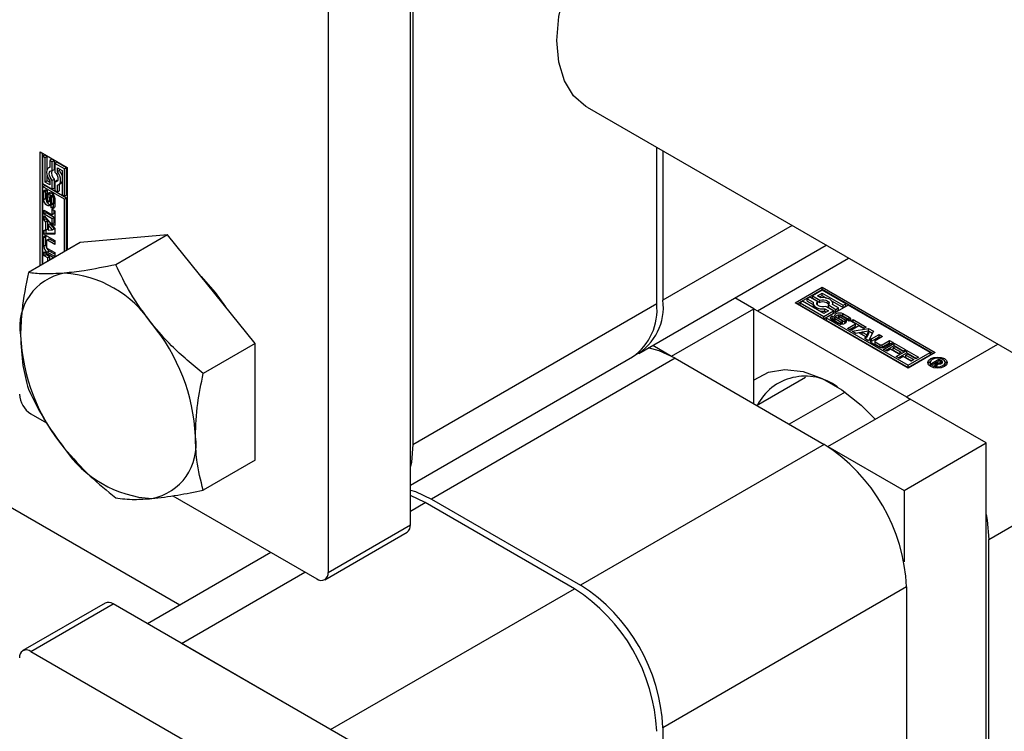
# Paper-space layout 'Sheet1' of a CAD drawing. Header units: millimetres. Extents: x 0 to 23548, y 0 to 16632.
# Tile 27 of 143: x 4083 to 4142, y 4946 to 4989. Entities that reach past the tile are written whole.
import ezdxf

# ---------------------------------------------------------------- set-up
doc = ezdxf.new("R2010")
doc.units = ezdxf.units.MM
doc.linetypes.add('SLD-Sólida', pattern=[0])

psp = doc.layouts.new('Sheet1')

# ---------------------------------------------------------------- linework, layer by layer
at = {"color": 7, "linetype": 'SLD-Sólida', "lineweight": 25, "ltscale": 28}
for p, q in [((4092.64, 4953.616), (3169.665, 5486.439)), ((4106.515, 4958.44), (4106.515, 5006.882)), ((4101.566, 5004.024), (4101.566, 4955.583)), ((4106.67, 5001.862), (4106.67, 4963.281)), ((4117.145, 4983.566), (5067.076, 4435.182)), ((4084.242, 4980.874), (4085.866, 4979.936)), ((4084.242, 4974.02), (4084.242, 4980.874)), ((4121.334, 4971.746), (4121.334, 4981.148)), ((4121.705, 4980.933), (4121.705, 4971.96)), ((4084.365, 4980.802), (4084.365, 4974.092)), ((4084.519, 4980.679), (4084.395, 4980.608)), ((4084.395, 4980.608), (4084.395, 4978.964)), ((4084.548, 4980.52), (4084.395, 4980.608)), ((4084.672, 4980.591), (4084.519, 4980.679)), ((4084.672, 4980.591), (4084.548, 4980.52)), ((4084.548, 4979.053), (4084.548, 4980.52)), ((4084.672, 4979.821), (4084.672, 4980.591)), ((4084.948, 4980.432), (4084.824, 4980.36)), ((4084.977, 4980.272), (4084.824, 4980.36)), ((4084.824, 4980.36), (4084.824, 4979.941)), ((4085.101, 4980.343), (4084.948, 4980.432)), ((4085.101, 4980.343), (4084.977, 4980.272)), ((4085.101, 4979.812), (4085.101, 4980.343)), ((4084.824, 4979.955), (4084.759, 4979.917)), ((4084.977, 4979.74), (4084.977, 4980.272)), ((4085.101, 4979.812), (4084.977, 4979.74)), ((4085.254, 4980.255), (4085.131, 4980.183)), ((4085.713, 4979.847), (4085.131, 4980.183)), ((4085.131, 4980.183), (4085.131, 4979.652)), ((4085.837, 4979.919), (4085.254, 4980.255)), ((4085.284, 4979.918), (4085.56, 4979.759)), ((4085.284, 4979.676), (4085.284, 4979.918)), ((4085.408, 4979.747), (4085.284, 4979.676)), ((4085.408, 4979.747), (4085.408, 4979.846)), ((4085.56, 4979.759), (4085.56, 4978.292)), ((4085.837, 4979.919), (4085.713, 4979.847)), ((4085.713, 4978.203), (4085.713, 4979.847)), ((4085.837, 4978.275), (4085.837, 4979.919)), ((4085.866, 4979.936), (4085.866, 4974.958)), ((4084.672, 4979.124), (4084.548, 4979.053)), ((4084.672, 4979.124), (4084.672, 4979.431)), ((4084.824, 4979.036), (4084.672, 4979.124)), ((4084.824, 4979.136), (4084.824, 4978.894)), ((4085.101, 4979.231), (4084.977, 4979.16)), ((4084.977, 4978.628), (4084.977, 4979.16)), ((4085.101, 4978.699), (4085.101, 4979.231)), ((4085.254, 4979.142), (4085.131, 4979.071)), ((4085.291, 4979.138), (4085.254, 4979.142)), ((4084.395, 4978.964), (4084.977, 4978.628)), ((4084.395, 4978.787), (4084.519, 4978.859)), ((4085.713, 4978.026), (4084.395, 4978.787)), ((4084.395, 4978.787), (4084.395, 4974.109)), ((4084.584, 4978.509), (4084.46, 4978.438)), ((4085.837, 4978.098), (4084.519, 4978.859)), ((4084.824, 4978.894), (4084.548, 4979.053)), ((4084.584, 4978.068), (4084.584, 4978.509)), ((4084.67, 4978.548), (4084.67, 4978.366)), ((4085.101, 4978.699), (4084.977, 4978.628)), ((4085.131, 4979.071), (4085.131, 4978.54)), ((4085.131, 4978.54), (4085.284, 4978.451)), ((4085.284, 4978.451), (4085.284, 4978.87)), ((4085.408, 4978.522), (4085.284, 4978.451)), ((4085.349, 4978.894), (4085.473, 4978.966)), ((4085.408, 4978.522), (4085.408, 4978.928)), ((4084.46, 4977.996), (4084.46, 4978.438)), ((4084.584, 4978.068), (4084.46, 4977.996)), ((4084.627, 4978.31), (4084.627, 4977.932)), ((4084.67, 4978.382), (4084.647, 4978.368)), ((4084.67, 4978.38), (4084.655, 4978.371)), ((4084.67, 4978.37), (4084.667, 4978.368)), ((4084.67, 4978.366), (4084.667, 4978.368)), ((4084.827, 4977.914), (4084.703, 4977.843)), ((4084.711, 4977.88), (4084.72, 4978.289)), ((4084.835, 4977.951), (4084.711, 4977.88)), ((4084.844, 4978.36), (4084.72, 4978.289)), ((4084.835, 4977.951), (4084.844, 4978.36)), ((4084.855, 4978.431), (4084.844, 4978.36)), ((4084.871, 4978.17), (4084.862, 4977.758)), ((4085.016, 4978.299), (4084.892, 4978.227)), ((4085.018, 4978.3), (4084.895, 4978.228)), ((4085.037, 4978.296), (4084.914, 4978.226)), ((4085.055, 4978.269), (4084.936, 4978.2)), ((4085.073, 4978.233), (4084.95, 4978.162)), ((4085.077, 4978.197), (4084.954, 4978.125)), ((4084.954, 4977.747), (4084.954, 4978.125)), ((4085.077, 4977.818), (4085.077, 4978.197)), ((4085.122, 4978.057), (4085.122, 4977.615)), ((4085.56, 4978.292), (4085.713, 4978.203)), ((4085.837, 4978.275), (4085.713, 4978.203)), ((4085.837, 4978.098), (4085.713, 4978.026)), ((4085.713, 4974.87), (4085.713, 4978.026)), ((4085.837, 4974.941), (4085.837, 4978.098)), ((4084.481, 4977.375), (4084.965, 4977.096)), ((4084.481, 4977.134), (4084.481, 4977.375)), ((4084.688, 4977.825), (4084.812, 4977.897)), ((4084.812, 4977.897), (4084.689, 4977.826)), ((4084.812, 4977.897), (4084.812, 4977.897)), ((4084.911, 4977.505), (4084.911, 4977.689)), ((4085.035, 4977.577), (4084.911, 4977.505)), ((4084.934, 4977.688), (4085.058, 4977.76)), ((4085.067, 4977.769), (4084.943, 4977.698)), ((4085.075, 4977.791), (4084.951, 4977.72)), ((4085.077, 4977.818), (4084.954, 4977.747)), ((4084.965, 4977.423), (4085.121, 4977.333)), ((4084.965, 4977.096), (4084.965, 4977.423)), ((4085.035, 4977.747), (4085.035, 4977.577)), ((4085.089, 4977.167), (4085.089, 4977.352)), ((4085.121, 4977.333), (4085.121, 4976.436)), ((4084.605, 4977.205), (4084.481, 4977.134)), ((4084.965, 4976.855), (4084.481, 4977.134)), ((4084.481, 4977.035), (4085.121, 4976.273)), ((4084.481, 4976.777), (4084.481, 4977.035)), ((4084.605, 4976.849), (4084.481, 4976.777)), ((4084.588, 4976.649), (4084.481, 4976.777)), ((4084.605, 4977.205), (4084.605, 4977.304)), ((4085.089, 4976.926), (4084.605, 4977.205)), ((4084.605, 4976.849), (4084.605, 4976.888)), ((4084.712, 4976.72), (4084.605, 4976.849)), ((4085.089, 4977.167), (4084.965, 4977.096)), ((4085.089, 4976.926), (4084.965, 4976.855)), ((4084.965, 4976.526), (4084.965, 4976.855)), ((4085.089, 4976.598), (4085.089, 4976.926)), ((4084.481, 4976.158), (4084.588, 4976.162)), ((4084.481, 4975.9), (4084.481, 4976.158)), ((4084.712, 4976.72), (4084.588, 4976.649)), ((4084.588, 4976.162), (4084.588, 4976.649)), ((4084.712, 4976.234), (4084.588, 4976.162)), ((4084.605, 4975.971), (4084.605, 4976.172)), ((4084.712, 4976.234), (4084.712, 4976.72)), ((4084.852, 4976.555), (4084.728, 4976.484)), ((4084.728, 4976.484), (4084.728, 4976.166)), ((4084.982, 4976.178), (4084.728, 4976.484)), ((4084.728, 4976.166), (4084.982, 4976.178)), ((4085.105, 4976.25), (4084.852, 4976.555)), ((4085.089, 4976.598), (4084.965, 4976.526)), ((4085.121, 4976.436), (4084.965, 4976.526)), ((4085.105, 4976.25), (4084.982, 4976.178)), ((4085.121, 4976.579), (4085.089, 4976.598)), ((4085.121, 4976.273), (4085.121, 4975.923)), ((4129.477, 4976.447), (4121.705, 4971.96)), ((4084.585, 4975.766), (4084.461, 4975.694)), ((4084.461, 4975.182), (4084.461, 4975.694)), ((4084.605, 4975.971), (4084.481, 4975.9)), ((4085.121, 4975.923), (4084.481, 4975.9)), ((4084.585, 4975.254), (4084.585, 4975.766)), ((4085.121, 4975.99), (4084.605, 4975.971)), ((4084.761, 4975.63), (4084.637, 4975.559)), ((4084.659, 4975.809), (4085.121, 4975.542)), ((4084.806, 4975.626), (4084.682, 4975.554)), ((4085.121, 4975.301), (4084.682, 4975.554)), ((4085.121, 4975.443), (4084.806, 4975.626)), ((4085.121, 4975.542), (4085.121, 4975.301)), ((4091.914, 4975.884), (4086.655, 4975.413)), ((4091.914, 4975.884), (4088.795, 4974.083)), ((4097.173, 4969.341), (4091.914, 4975.884)), ((4086.655, 4975.413), (4083.536, 4973.613)), ((4084.585, 4975.254), (4084.461, 4975.182)), ((4084.618, 4975.518), (4084.618, 4975.177)), ((4084.682, 4975.068), (4085.121, 4974.814)), ((4120.255, 4968.755), (4131.528, 4975.263)), ((4084.481, 4974.858), (4085.087, 4974.508)), ((4084.481, 4974.618), (4084.481, 4974.858)), ((4084.605, 4974.69), (4084.481, 4974.618)), ((4084.699, 4974.493), (4084.481, 4974.618)), ((4084.605, 4974.69), (4084.605, 4974.786)), ((4084.823, 4974.564), (4084.605, 4974.69)), ((4084.783, 4974.911), (4084.659, 4974.839)), ((4085.121, 4974.573), (4084.659, 4974.839)), ((4084.823, 4974.564), (4084.699, 4974.493)), ((4084.699, 4974.285), (4084.699, 4974.493)), ((4085.121, 4974.716), (4084.783, 4974.911)), ((4084.823, 4974.356), (4084.823, 4974.564)), ((4084.979, 4974.474), (4084.856, 4974.402)), ((4084.879, 4974.389), (4084.856, 4974.402)), ((4084.856, 4974.402), (4084.856, 4974.375)), ((4085.003, 4974.46), (4084.979, 4974.474)), ((4085.121, 4974.814), (4085.121, 4974.573)), ((4127.397, 4971.314), (4132.883, 4974.481)), ((4129.656, 4971.796), (4131.28, 4972.734)), ((4129.779, 4971.725), (4131.28, 4972.591)), ((4131.28, 4972.734), (4138.086, 4968.805)), ((4131.28, 4972.591), (4131.28, 4972.734)), ((4137.962, 4968.734), (4131.28, 4972.591)), ((4127.181, 4971.439), (4126.042, 4972.096)), ((4130.544, 4972.132), (4130.391, 4972.044)), ((4130.391, 4972.044), (4130.754, 4971.834)), ((4130.391, 4971.901), (4130.391, 4972.044)), ((4131.005, 4971.867), (4130.544, 4972.132)), ((4131.28, 4972.557), (4130.698, 4972.221)), ((4130.698, 4972.221), (4131.158, 4971.955)), ((4130.698, 4972.078), (4130.698, 4972.221)), ((4130.698, 4972.078), (4131.158, 4971.812)), ((4131.004, 4972.221), (4131.28, 4972.38)), ((4131.214, 4972.1), (4131.004, 4972.221)), ((4131.128, 4972.149), (4131.28, 4972.237)), ((4132.704, 4971.735), (4131.28, 4972.557)), ((4131.28, 4972.38), (4132.55, 4971.647)), ((4131.28, 4972.237), (4131.28, 4972.38)), ((4131.28, 4972.237), (4131.546, 4972.084)), ((4106.67, 4963.281), (4121.334, 4971.746)), ((4122.231, 4968.582), (4127.181, 4971.439)), ((4127.181, 4965.724), (4127.181, 4971.439)), ((4127.181, 4971.434), (4127.397, 4971.314)), ((4136.461, 4967.867), (4129.656, 4971.796)), ((4130.115, 4971.885), (4129.962, 4971.796)), ((4129.962, 4971.653), (4129.962, 4971.796)), ((4129.962, 4971.796), (4131.386, 4970.974)), ((4129.962, 4971.653), (4131.386, 4970.832)), ((4131.386, 4971.151), (4130.115, 4971.885)), ((4130.391, 4971.901), (4130.742, 4971.698)), ((4130.742, 4971.766), (4130.742, 4971.623)), ((4130.982, 4971.694), (4131.005, 4971.724)), ((4131.005, 4971.724), (4131.005, 4971.867)), ((4131.158, 4971.812), (4131.158, 4971.955)), ((4131.452, 4971.432), (4131.661, 4971.311)), ((4131.452, 4971.289), (4131.452, 4971.432)), ((4131.968, 4971.311), (4131.508, 4971.576)), ((4132.857, 4971.647), (4131.539, 4970.886)), ((4131.661, 4971.522), (4131.661, 4971.665)), ((4131.661, 4971.665), (4132.121, 4971.399)), ((4131.661, 4971.522), (4132.121, 4971.256)), ((4131.884, 4971.889), (4132.55, 4971.504)), ((4132.275, 4971.488), (4131.911, 4971.697)), ((4131.923, 4971.69), (4131.923, 4971.766)), ((4132.121, 4971.399), (4132.275, 4971.488)), ((4132.121, 4971.256), (4132.121, 4971.399)), ((4132.275, 4971.345), (4132.275, 4971.488)), ((4132.55, 4971.647), (4132.704, 4971.735)), ((4132.55, 4971.504), (4132.55, 4971.647)), ((4132.55, 4971.504), (4132.704, 4971.592)), ((4132.704, 4971.592), (4132.704, 4971.735)), ((4137.779, 4968.805), (4132.857, 4971.647)), ((4127.397, 4971.314), (4136.369, 4966.135)), ((4131.386, 4970.974), (4131.968, 4971.311)), ((4131.661, 4971.311), (4131.386, 4971.151)), ((4131.386, 4970.832), (4131.968, 4971.168)), ((4131.386, 4970.832), (4131.386, 4970.974)), ((4131.452, 4971.289), (4131.538, 4971.239)), ((4131.539, 4970.886), (4131.539, 4970.743)), ((4131.539, 4970.886), (4136.461, 4968.044)), ((4131.883, 4971.005), (4132.042, 4970.914)), ((4131.883, 4970.862), (4131.883, 4971.005)), ((4131.883, 4970.862), (4132.028, 4970.779)), ((4131.968, 4971.168), (4131.968, 4971.311)), ((4132.028, 4970.895), (4132.028, 4970.752)), ((4132.029, 4970.745), (4132.029, 4970.888)), ((4132.042, 4970.914), (4132.038, 4970.912)), ((4132.043, 4970.723), (4132.043, 4970.866)), ((4132.068, 4970.848), (4132.396, 4970.659)), ((4132.068, 4970.705), (4132.068, 4970.848)), ((4132.121, 4971.256), (4132.275, 4971.345)), ((4132.483, 4970.706), (4132.133, 4970.918)), ((4132.273, 4971.037), (4132.273, 4970.894)), ((4132.278, 4970.877), (4132.278, 4971.02)), ((4132.294, 4970.859), (4132.294, 4971.002)), ((4132.312, 4970.99), (4132.664, 4970.776)), ((4132.312, 4970.847), (4132.312, 4970.99)), ((4132.312, 4970.847), (4132.664, 4970.634)), ((4132.719, 4970.85), (4132.392, 4971.039)), ((4132.535, 4971.151), (4132.918, 4970.93)), ((4132.535, 4971.008), (4132.535, 4971.151)), ((4132.535, 4971.008), (4132.918, 4970.787)), ((4132.76, 4970.777), (4132.76, 4970.803)), ((4132.918, 4970.787), (4132.918, 4970.93)), ((4131.539, 4970.743), (4136.461, 4967.901)), ((4132.257, 4970.547), (4131.874, 4970.768)), ((4132.068, 4970.705), (4132.396, 4970.516)), ((4132.396, 4970.516), (4132.396, 4970.659)), ((4132.441, 4970.499), (4132.441, 4970.641)), ((4132.484, 4970.5), (4132.484, 4970.636)), ((4132.519, 4970.516), (4132.519, 4970.659)), ((4132.664, 4970.634), (4132.664, 4970.776)), ((4132.714, 4970.592), (4132.664, 4970.634)), ((4132.907, 4970.692), (4132.748, 4970.784)), ((4132.759, 4970.778), (4132.759, 4970.796)), ((4132.805, 4970.255), (4133.289, 4970.534)), ((4133.014, 4970.134), (4132.805, 4970.255)), ((4132.929, 4970.183), (4133.289, 4970.391)), ((4133.005, 4970.698), (4133.161, 4970.788)), ((4133.289, 4970.534), (4133.005, 4970.698)), ((4133.498, 4970.413), (4133.014, 4970.134)), ((4133.099, 4970.085), (4134.08, 4970.258)), ((4133.129, 4970.626), (4133.161, 4970.645)), ((4133.161, 4970.788), (4133.938, 4970.34)), ((4133.161, 4970.645), (4133.161, 4970.788)), ((4133.161, 4970.645), (4133.814, 4970.268)), ((4133.289, 4970.391), (4133.289, 4970.534)), ((4133.782, 4970.249), (4133.498, 4970.413)), ((4133.938, 4970.34), (4133.782, 4970.249)), ((4134.08, 4970.258), (4134.382, 4970.083)), ((4134.08, 4970.115), (4134.08, 4970.258)), ((4133.323, 4969.956), (4133.099, 4970.085)), ((4133.289, 4969.975), (4134.08, 4970.115)), ((4133.487, 4969.984), (4133.323, 4969.956)), ((4133.909, 4969.741), (4133.487, 4969.984)), ((4134.091, 4970.09), (4133.7, 4970.023)), ((4133.7, 4969.88), (4133.7, 4970.023)), ((4133.7, 4970.023), (4133.975, 4969.864)), ((4133.7, 4969.88), (4133.975, 4969.721)), ((4133.859, 4969.646), (4133.909, 4969.741)), ((4134.083, 4969.517), (4133.859, 4969.646)), ((4133.909, 4969.617), (4133.909, 4969.741)), ((4133.975, 4969.864), (4134.091, 4970.09)), ((4133.975, 4969.721), (4134.091, 4969.947)), ((4133.975, 4969.721), (4133.975, 4969.864)), ((4134.08, 4970.115), (4134.324, 4969.974)), ((4134.382, 4970.083), (4134.083, 4969.517)), ((4134.091, 4969.947), (4134.091, 4970.09)), ((4134.25, 4969.626), (4134.712, 4969.892)), ((4134.25, 4969.483), (4134.712, 4969.75)), ((4134.25, 4969.483), (4134.25, 4969.626)), ((4134.921, 4969.772), (4134.482, 4969.518)), ((4134.712, 4969.892), (4134.921, 4969.772)), ((4134.712, 4969.75), (4134.712, 4969.892)), ((4134.712, 4969.75), (4134.798, 4969.7)), ((4097.173, 4969.341), (4094.054, 4967.541)), ((4097.173, 4962.329), (4097.173, 4969.341)), ((4121.093, 4969.239), (4122.231, 4968.582)), ((4134.694, 4969.141), (4134.25, 4969.397)), ((4134.456, 4969.482), (4134.456, 4969.339)), ((4134.482, 4969.445), (4134.777, 4969.275)), ((4134.482, 4969.302), (4134.482, 4969.445)), ((4134.482, 4969.302), (4134.777, 4969.132)), ((4134.777, 4969.132), (4134.777, 4969.275)), ((4134.904, 4969.275), (4135.343, 4969.529)), ((4134.904, 4969.132), (4135.343, 4969.386)), ((4134.904, 4969.132), (4134.904, 4969.275)), ((4134.985, 4968.996), (4135.625, 4969.366)), ((4135.552, 4969.408), (4135.09, 4969.141)), ((4135.109, 4968.925), (4135.625, 4969.223)), ((4135.343, 4969.529), (4135.552, 4969.408)), ((4135.343, 4969.386), (4135.343, 4969.529)), ((4135.343, 4969.386), (4135.428, 4969.336)), ((4135.676, 4969.156), (4135.567, 4969.093)), ((4135.567, 4969.093), (4136.036, 4968.822)), ((4135.567, 4968.95), (4135.567, 4969.093)), ((4135.625, 4969.366), (4136.325, 4968.962)), ((4135.625, 4969.223), (4135.625, 4969.366)), ((4135.625, 4969.223), (4136.201, 4968.89)), ((4136.169, 4968.871), (4135.676, 4969.156)), ((4136.369, 4966.135), (4141.854, 4969.302)), ((4106.515, 4960.824), (4119.884, 4968.541)), ((4122.447, 4968.457), (4107.784, 4959.992)), ((4122.231, 4968.582), (4122.231, 4968.576)), ((4122.447, 4968.457), (4131.419, 4963.278)), ((4135.192, 4968.877), (4134.985, 4968.996)), ((4135.41, 4969.003), (4135.192, 4968.877)), ((4135.879, 4968.732), (4135.41, 4969.003)), ((4135.567, 4968.95), (4135.912, 4968.751)), ((4135.746, 4968.557), (4136.386, 4968.926)), ((4135.953, 4968.437), (4135.746, 4968.557)), ((4135.87, 4968.485), (4136.386, 4968.783)), ((4136.036, 4968.822), (4135.879, 4968.732)), ((4136.171, 4968.563), (4135.953, 4968.437)), ((4136.325, 4968.962), (4136.169, 4968.871)), ((4136.64, 4968.292), (4136.171, 4968.563)), ((4136.437, 4968.716), (4136.328, 4968.653)), ((4136.328, 4968.653), (4136.797, 4968.383)), ((4136.328, 4968.51), (4136.328, 4968.653)), ((4136.328, 4968.51), (4136.673, 4968.311)), ((4136.386, 4968.926), (4137.086, 4968.522)), ((4136.386, 4968.783), (4136.386, 4968.926)), ((4136.386, 4968.783), (4136.962, 4968.451)), ((4136.93, 4968.432), (4136.437, 4968.716)), ((4138.086, 4968.805), (4136.461, 4967.867)), ((4136.461, 4968.044), (4137.779, 4968.805)), ((4136.461, 4967.901), (4137.779, 4968.662)), ((4137.086, 4968.522), (4136.93, 4968.432)), ((4137.779, 4968.805), (4137.779, 4968.662)), ((4136.461, 4967.901), (4136.461, 4968.044)), ((4136.797, 4968.383), (4136.64, 4968.292)), ((4137.783, 4968.2), (4137.783, 4968.057)), ((4137.783, 4968.057), (4137.808, 4967.971)), ((4137.872, 4968.144), (4138.315, 4968.4)), ((4137.959, 4968.094), (4137.872, 4968.144)), ((4138.165, 4968.213), (4137.959, 4968.094)), ((4138.075, 4968.027), (4138.165, 4968.213)), ((4138.176, 4967.969), (4138.075, 4968.027)), ((4138.129, 4967.996), (4138.165, 4968.07)), ((4138.165, 4968.07), (4138.165, 4968.213)), ((4138.165, 4968.171), (4138.185, 4968.182)), ((4138.237, 4968.131), (4138.176, 4967.969)), ((4138.33, 4968.308), (4138.185, 4968.225)), ((4138.185, 4968.225), (4138.205, 4968.213)), ((4138.185, 4968.082), (4138.185, 4968.225)), ((4138.185, 4968.082), (4138.205, 4968.07)), ((4138.205, 4968.07), (4138.205, 4968.213)), ((4138.205, 4968.07), (4138.213, 4968.066)), ((4138.307, 4968.115), (4138.307, 4968.179)), ((4138.315, 4968.4), (4138.461, 4968.316)), ((4138.315, 4968.3), (4138.315, 4968.4)), ((4138.362, 4968.29), (4138.33, 4968.308)), ((4138.373, 4968.283), (4138.362, 4968.29)), ((4138.383, 4968.276), (4138.373, 4968.283)), ((4138.378, 4968.116), (4138.378, 4968.193)), ((4138.406, 4968.121), (4138.406, 4968.212)), ((4138.417, 4968.124), (4138.417, 4968.234)), ((4138.417, 4968.199), (4138.461, 4968.173)), ((4138.461, 4968.173), (4138.461, 4968.316)), ((4138.512, 4968.175), (4138.512, 4968.277)), ((4138.654, 4967.971), (4138.679, 4968.057)), ((4138.679, 4968.057), (4138.679, 4968.2)), ((4127.348, 4965.627), (4130.295, 4967.328)), ((4132.663, 4966.431), (4129.309, 4964.495)), ((4136.369, 4966.135), (4136.581, 4966.007)), ((4131.635, 4963.153), (4136.585, 4966.01)), ((4141.164, 4963.367), (4136.585, 4966.01)), ((4083.685, 4965.119), (4084.629, 4964.574)), ((4131.419, 4963.278), (4116.755, 4954.812)), ((4131.635, 4963.153), (4136.214, 4960.509)), ((4131.635, 4963.153), (4131.635, 4963.147)), ((4136.214, 4960.509), (4141.164, 4963.367)), ((4141.164, 4925.604), (4141.164, 4963.367)), ((4141.318, 4957.562), (4151.754, 4963.586)), ((4097.173, 4962.329), (4094.054, 4960.528)), ((4092.22, 4960.192), (4100.885, 4955.19)), ((4107.413, 4959.777), (4106.515, 4960.2)), ((4136.214, 4960.509), (4136.214, 4956.211)), ((4106.515, 4959.259), (4107.413, 4959.777)), ((4116.384, 4954.598), (4107.413, 4959.777)), ((4107.784, 4959.992), (4116.755, 4954.812)), ((4101.566, 4955.583), (4106.515, 4958.44)), ((4101.366, 4955.142), (4106.316, 4958)), ((4141.318, 4925.515), (4141.318, 4957.562)), ((4098.126, 4956.783), (4090.699, 4952.496)), ((4092.749, 4951.312), (4100.176, 4955.599)), ((4101.72, 4946.133), (4116.384, 4954.598)), ((4136.369, 4954.704), (4121.705, 4946.239)), ((4136.369, 4954.704), (4136.369, 4928.372)), ((4088.153, 4953.735), (4083.204, 4950.878)), ((4083.685, 4950.83), (4088.635, 4953.687)), ((4105.835, 4943.758), (4088.635, 4953.687)), ((4101.72, 4946.133), (4092.749, 4951.312)), ((4083.685, 4950.83), (4100.885, 4940.9)), ((4121.705, 4946.239), (4121.705, 4934.09))]:
    psp.add_line(p, q, dxfattribs=at)
at = {"color": 7, "linetype": 'SLD-Sólida', "lineweight": 25, "ltscale": 28, "flags": 128}
for points in [[(4117.145, 4983.566), (4117.079, 4983.605), (4116.337, 4984.25), (4115.786, 4985.149), (4115.447, 4986.271), (4115.332, 4987.572), (4115.447, 4989.006), (4115.786, 4990.518), (4116.337, 4992.054), (4117.079, 4993.556), (4117.986, 4994.969), (4119.024, 4996.241), (4120.153, 4997.324), (4121.334, 4998.178)], [(4084.824, 4979.941), (4084.746, 4979.909), (4084.686, 4979.847), (4084.649, 4979.757), (4084.636, 4979.647), (4084.649, 4979.522), (4084.686, 4979.389), (4084.746, 4979.258), (4084.824, 4979.136)], [(4084.977, 4979.16), (4084.902, 4979.245), (4084.843, 4979.347), (4084.804, 4979.455), (4084.791, 4979.558), (4084.804, 4979.645), (4084.843, 4979.708), (4084.902, 4979.741), (4084.977, 4979.74)], [(4085.131, 4979.652), (4085.205, 4979.566), (4085.265, 4979.465), (4085.304, 4979.357), (4085.317, 4979.254), (4085.304, 4979.166), (4085.265, 4979.103), (4085.205, 4979.07), (4085.131, 4979.071)], [(4085.284, 4978.87), (4085.362, 4978.902), (4085.422, 4978.965), (4085.459, 4979.054), (4085.472, 4979.165), (4085.459, 4979.29), (4085.422, 4979.422), (4085.362, 4979.553), (4085.284, 4979.676)], [(4084.46, 4978.438), (4084.464, 4978.482), (4084.476, 4978.52), (4084.496, 4978.549), (4084.522, 4978.57), (4084.554, 4978.58), (4084.591, 4978.58), (4084.63, 4978.569), (4084.67, 4978.548)], [(4084.595, 4978.579), (4084.588, 4978.553), (4084.584, 4978.509)], [(4084.862, 4977.758), (4084.845, 4977.68), (4084.801, 4977.632), (4084.735, 4977.621), (4084.659, 4977.649), (4084.583, 4977.712), (4084.518, 4977.799), (4084.475, 4977.899), (4084.46, 4977.996)], [(4084.584, 4978.068), (4084.599, 4977.971), (4084.632, 4977.889)], [(4084.72, 4978.289), (4084.735, 4978.369), (4084.779, 4978.42), (4084.844, 4978.433), (4084.921, 4978.406), (4084.998, 4978.344), (4085.063, 4978.256), (4085.107, 4978.155), (4085.122, 4978.057)], [(4085.018, 4978.3), (4085.016, 4978.299), (4085.016, 4978.299)], [(4085.073, 4978.233), (4085.072, 4978.238), (4085.071, 4978.241)], [(4084.651, 4977.844), (4084.656, 4977.838), (4084.66, 4977.833), (4084.666, 4977.829), (4084.671, 4977.826), (4084.676, 4977.824), (4084.681, 4977.823), (4084.685, 4977.824), (4084.689, 4977.826)], [(4085.122, 4977.615), (4085.118, 4977.571), (4085.106, 4977.533), (4085.086, 4977.503), (4085.06, 4977.483), (4085.028, 4977.473), (4084.991, 4977.473), (4084.952, 4977.484), (4084.911, 4977.505)], [(4085.035, 4977.577), (4085.075, 4977.556), (4085.111, 4977.545)], [(4084.595, 4975.833), (4084.589, 4975.808), (4084.585, 4975.766)], [(4093.932, 4973.373), (4094.773, 4972.424), (4095.39, 4971.559)], [(4131.911, 4971.697), (4131.923, 4971.781), (4131.899, 4971.864), (4131.84, 4971.941), (4131.75, 4972.007), (4131.636, 4972.059), (4131.503, 4972.092), (4131.359, 4972.106), (4131.214, 4972.1)], [(4130.754, 4971.834), (4130.743, 4971.751), (4130.767, 4971.668), (4130.826, 4971.591), (4130.915, 4971.525), (4131.03, 4971.473), (4131.163, 4971.439), (4131.307, 4971.425), (4131.452, 4971.432)], [(4131.508, 4971.576), (4131.396, 4971.554), (4131.278, 4971.553), (4131.166, 4971.574), (4131.07, 4971.614), (4131.001, 4971.669), (4130.965, 4971.734), (4130.966, 4971.802), (4131.005, 4971.867)], [(4131.158, 4971.955), (4131.27, 4971.977), (4131.388, 4971.978), (4131.5, 4971.958), (4131.596, 4971.918), (4131.665, 4971.862), (4131.701, 4971.797), (4131.699, 4971.729), (4131.661, 4971.665)], [(4131.874, 4970.768), (4131.838, 4970.793), (4131.811, 4970.823), (4131.795, 4970.855), (4131.791, 4970.888), (4131.798, 4970.92), (4131.816, 4970.952), (4131.845, 4970.98), (4131.883, 4971.005)], [(4131.883, 4970.862), (4131.845, 4970.837), (4131.819, 4970.812)], [(4132.133, 4970.918), (4132.071, 4970.972), (4132.049, 4971.034), (4132.071, 4971.097), (4132.132, 4971.151), (4132.224, 4971.187), (4132.333, 4971.199), (4132.442, 4971.187), (4132.535, 4971.151)], [(4132.535, 4971.008), (4132.442, 4971.044), (4132.35, 4971.056)], [(4132.918, 4970.93), (4132.954, 4970.904), (4132.981, 4970.875), (4132.996, 4970.843), (4133.001, 4970.81), (4132.994, 4970.777), (4132.975, 4970.745), (4132.946, 4970.717), (4132.907, 4970.692)], [(4132.664, 4970.776), (4132.723, 4970.723), (4132.742, 4970.66), (4132.719, 4970.598), (4132.657, 4970.546), (4132.564, 4970.511), (4132.456, 4970.499), (4132.348, 4970.512), (4132.257, 4970.547)], [(4132.484, 4970.636), (4132.491, 4970.637), (4132.498, 4970.639), (4132.504, 4970.641), (4132.509, 4970.644), (4132.514, 4970.648), (4132.516, 4970.651), (4132.518, 4970.656), (4132.519, 4970.66)], [(4132.973, 4970.743), (4132.954, 4970.761), (4132.918, 4970.787)], [(4122.447, 4968.457), (4121.482, 4968.904), (4120.816, 4969.079)], [(4134.25, 4969.483), (4134.216, 4969.458), (4134.197, 4969.44)], [(4137.821, 4968.436), (4138.009, 4968.509), (4138.231, 4968.534), (4138.453, 4968.509), (4138.641, 4968.436), (4138.766, 4968.328), (4138.81, 4968.2), (4138.766, 4968.072), (4138.641, 4967.963), (4138.453, 4967.891), (4138.231, 4967.865), (4138.009, 4967.891), (4137.821, 4967.963), (4137.695, 4968.072), (4137.651, 4968.2), (4137.695, 4968.328), (4137.821, 4968.436)], [(4137.914, 4968.383), (4137.817, 4968.299), (4137.783, 4968.2), (4137.817, 4968.101), (4137.914, 4968.017), (4138.059, 4967.961), (4138.231, 4967.941), (4138.402, 4967.961), (4138.548, 4968.017), (4138.645, 4968.101), (4138.679, 4968.2), (4138.645, 4968.299), (4138.548, 4968.383), (4138.402, 4968.439), (4138.231, 4968.459), (4138.059, 4968.439), (4137.914, 4968.383)], [(4137.665, 4968.128), (4137.695, 4968.185), (4137.808, 4968.286)], [(4138.654, 4968.286), (4138.766, 4968.185), (4138.797, 4968.128)], [(4127.181, 4967.152), (4127.207, 4967.172), (4128.058, 4967.618), (4129.048, 4967.781), (4130.14, 4967.655), (4131.295, 4967.246), (4132.471, 4966.566), (4133.626, 4965.643), (4134.471, 4964.789)], [(4106.67, 4963.281), (4106.575, 4962.221), (4106.515, 4961.952)], [(4106.515, 4960.533), (4106.818, 4960.439), (4107.784, 4959.992)], [(4141.164, 4959.069), (4141.223, 4958.732), (4141.318, 4957.562)]]:
    psp.add_lwpolyline(points, dxfattribs=at)
at = {"color": 7, "linetype": 'SLD-Sólida', "lineweight": 25, "ltscale": 784}
for centre, radius, start, end in [((4085.39, 4979.603), 0.471, 162.47918, 232.20134), ((4084.612, 4979.151), 0.994, 17.62276, 36.85666), ((4085.36, 4979.155), 0.22, 300.83916, 334.98006), ((4084.757, 4978.311), 0.131, 166.77154, 180.43091), ((4084.813, 4977.934), 0.186, 180.60223, 195.82321), ((4084.684, 4978.329), 0.0548, 140.0764, 167.52498), ((4084.657, 4978.35), 0.0206, 94.9954, 138.51517), ((4084.655, 4978.347), 0.024, 60.08732, 89.71993), ((4084.791, 4977.929), 0.0381, 303.49718, 336.98537), ((4084.726, 4977.956), 0.109, 337.05956, 357.09482), ((4085.027, 4978.167), 0.156, 170.91274, 178.94532), ((4084.953, 4978.178), 0.0814, 153.22709, 170.37182), ((4084.907, 4978.202), 0.0293, 114.5698, 153.90789), ((4084.902, 4978.209), 0.0207, 52.98428, 110.20266), ((4084.883, 4978.176), 0.0587, 24.24361, 57.38086), ((4084.799, 4978.131), 0.154, 11.43201, 26.7326), ((4084.777, 4978.124), 0.177, 0.3674, 12.23693), ((4085.026, 4978.281), 0.0198, 58.74808, 110.84369), ((4084.9, 4978.195), 0.177, 0.3674, 12.23693), ((4084.763, 4977.918), 0.134, 195.03494, 213.49082), ((4084.939, 4978.003), 0.321, 213.48348, 254.12525), ((4084.668, 4977.857), 0.0381, 303.49718, 336.98537), ((4084.602, 4977.885), 0.109, 337.05956, 357.09482), ((4084.924, 4977.708), 0.0225, 236.84942, 278.18671), ((4084.923, 4977.708), 0.0228, 281.16512, 333.60613), ((4084.89, 4977.73), 0.062, 328.7073, 350.44772), ((4084.819, 4977.746), 0.134, 348.72599, 0.31483), ((4085.046, 4977.78), 0.0236, 300.62512, 333.08952), ((4085.014, 4977.802), 0.062, 328.7073, 350.44772), ((4084.943, 4977.818), 0.134, 348.72599, 0.31483), ((4084.582, 4975.714), 0.122, 50.79671, 189.21404), ((4084.657, 4975.524), 0.0392, 50.79671, 189.21404), ((4084.779, 4975.589), 0.0451, 54.38183, 114.31395), ((4084.891, 4975.202), 0.43, 182.60548, 237.39452), ((4085.015, 4975.273), 0.43, 182.60548, 237.39452), ((4084.756, 4975.184), 0.138, 182.60548, 237.39452), ((4086.294, 4970.361), 3.271, 100.54678, 189.25188), ((4085.29, 4966.8), 6.789, 33.43491, 86.57046), ((4117.904, 4971.367), 3.451, 305.01333, 6.29885), ((4118.446, 4971.52), 3.289, 299.48459, 7.69645), ((4130.962, 4971.626), 0.22, 180.83982, 214.93757), ((4131.336, 4971.376), 0.471, 42.49117, 112.19889), ((4131.333, 4972.276), 0.994, 257.64114, 276.85822), ((4132.048, 4970.895), 0.0206, 154.98634, 198.51245), ((4132.08, 4970.907), 0.0548, 200.07496, 227.5276), ((4132.05, 4970.891), 0.024, 120.08132, 149.71125), ((4132.133, 4970.962), 0.131, 226.77381, 240.43375), ((4132.301, 4970.734), 0.32, 93.23012, 134.20527), ((4132.293, 4971.036), 0.0207, 112.97768, 170.19358), ((4132.302, 4971.037), 0.0293, 174.56339, 213.90864), ((4132.303, 4970.894), 0.0302, 180.89109, 213.51925), ((4132.346, 4971.065), 0.0814, 213.22777, 230.37442), ((4132.346, 4970.922), 0.0814, 213.22777, 230.37442), ((4132.312, 4971.003), 0.0587, 84.24472, 117.37594), ((4132.392, 4971.123), 0.156, 230.91521, 238.94805), ((4132.392, 4970.98), 0.156, 230.91521, 238.94805), ((4132.309, 4970.908), 0.154, 71.43443, 86.73325), ((4132.304, 4970.885), 0.177, 60.3702, 72.23925), ((4132.653, 4970.733), 0.134, 48.72837, 60.31762), ((4132.702, 4970.786), 0.0619, 28.70735, 50.45043), ((4132.737, 4970.803), 0.0227, 341.15652, 33.60653), ((4082.181, 4963.238), 11.416, 2.63929, 39.77207), ((4132.048, 4970.752), 0.0206, 180.1049, 198.60246), ((4132.08, 4970.764), 0.0548, 200.07496, 227.5276), ((4132.133, 4970.819), 0.131, 226.77381, 240.43375), ((4132.487, 4970.821), 0.186, 240.6051, 255.82528), ((4132.486, 4970.676), 0.183, 240.54663, 254.08346), ((4132.476, 4970.77), 0.134, 255.0371, 273.49041), ((4132.424, 4970.615), 0.109, 37.06088, 57.0978), ((4132.501, 4970.517), 0.018, 301.1273, 356.04803), ((4132.48, 4970.657), 0.0381, 3.49244, 36.98669), ((4132.738, 4970.804), 0.0225, 296.84335, 338.17765), ((4094.47, 4970.361), 11.416, 182.63929, 219.77207), ((4134.294, 4969.511), 0.122, 110.78342, 249.21658), ((4134.501, 4969.343), 0.0451, 185.6948, 245.62534), ((4134.496, 4969.482), 0.0392, 110.78342, 249.21658), ((4134.892, 4969.523), 0.43, 242.60967, 297.39033), ((4134.84, 4969.397), 0.138, 242.60967, 297.39033), ((4134.84, 4969.255), 0.138, 242.60967, 297.39033), ((4138.337, 4968.44), 0.263, 239.82645, 263.3108), ((4138.339, 4968.408), 0.295, 249.8468, 279.35735), ((4138.318, 4968.315), 0.137, 265.25022, 296.1848), ((4138.326, 4968.3), 0.119, 295.91093, 312.09439), ((4138.324, 4968.186), 0.108, 34.53935, 56.82631), ((4138.352, 4968.358), 0.243, 278.25462, 299.49787), ((4138.39, 4968.233), 0.0273, 306.48153, 29.89514), ((4138.346, 4968.117), 0.23, 43.96599, 60.03699), ((4138.33, 4967.951), 0.258, 52.4142, 59.58167), ((4138.437, 4968.238), 0.0982, 290.5233, 349.60643), ((4138.46, 4968.224), 0.0736, 357.03373, 45.54787), ((4130.267, 4964.13), 3.253, 53.50461, 152.86026), ((4084.482, 4966.365), 1.479, 182.60548, 237.39452), ((4090.356, 4963.238), 3.271, 280.54678, 9.25188), ((4125.622, 4954.215), 10.758, 2.60548, 57.39452), ((4091.361, 4966.799), 6.789, 213.43491, 266.57046), ((4106.044, 4958.388), 0.474, 305.01333, 6.29885), ((4101.151, 4955.516), 0.42, 230.79671, 9.21404), ((4110.959, 4945.75), 10.758, 2.60548, 57.39452), ((4110.587, 4945.536), 10.758, 2.60548, 57.39452), ((4088.353, 4953.294), 0.484, 54.38242, 114.30712), ((4083.419, 4950.504), 0.42, 50.79671, 189.21404)]:
    psp.add_arc(centre, radius, start, end, dxfattribs=at)
at = {"color": 7, "linetype": 'SLD-Sólida', "lineweight": 25, "ltscale": 28}
for points, knots in [([(4088.795, 4974.083), (4088.141, 4973.951), (4087.016, 4973.723), (4086.085, 4973.62), (4085.696, 4973.577)], [0, 0, 0, 0, 0.581944, 1, 1, 1, 1]), ([(4090.955, 4970.541), (4090.505, 4971.15), (4089.666, 4972.289), (4089.071, 4973.514), (4088.795, 4974.083)], [0, 0, 0, 0, 0.53526, 1, 1, 1, 1]), ([(4083.536, 4973.613), (4083.384, 4972.855), (4083.124, 4971.553), (4083.083, 4970.342), (4083.066, 4969.836)], [0, 0, 0, 0, 0.581944, 1, 1, 1, 1]), ([(4085.696, 4973.577), (4085.246, 4973.55), (4084.407, 4973.5), (4083.812, 4973.577), (4083.536, 4973.613)], [0, 0, 0, 0, 0.53526, 1, 1, 1, 1]), ([(4094.054, 4967.541), (4093.4, 4968.079), (4092.275, 4969.003), (4091.344, 4970.087), (4090.955, 4970.541)], [0, 0, 0, 0, 0.581944, 1, 1, 1, 1]), ([(4083.066, 4969.836), (4083.094, 4969.216), (4083.146, 4968.057), (4083.412, 4967.063), (4083.536, 4966.6)], [0, 0, 0, 0, 0.53526, 1, 1, 1, 1]), ([(4093.584, 4963.764), (4093.612, 4964.415), (4093.664, 4965.633), (4093.93, 4966.936), (4094.054, 4967.541)], [0, 0, 0, 0, 0.53526, 1, 1, 1, 1]), ([(4083.536, 4966.6), (4083.887, 4965.888), (4084.49, 4964.663), (4085.34, 4963.531), (4085.696, 4963.058)], [0, 0, 0, 0, 0.581944, 1, 1, 1, 1]), ([(4094.054, 4960.528), (4093.902, 4961.111), (4093.642, 4962.112), (4093.601, 4963.277), (4093.584, 4963.764)], [0, 0, 0, 0, 0.581944, 1, 1, 1, 1]), ([(4085.696, 4963.058), (4086.2, 4962.481), (4087.143, 4961.402), (4088.271, 4960.485), (4088.795, 4960.058)], [0, 0, 0, 0, 0.53526, 1, 1, 1, 1]), ([(4090.955, 4960.022), (4091.459, 4960.081), (4092.402, 4960.19), (4093.53, 4960.421), (4094.054, 4960.528)], [0, 0, 0, 0, 0.53526, 1, 1, 1, 1]), ([(4088.795, 4960.058), (4089.146, 4960.016), (4089.749, 4959.942), (4090.599, 4959.999), (4090.955, 4960.022)], [0, 0, 0, 0, 0.581944, 1, 1, 1, 1])]:
    psp.add_open_spline(points, degree=3, knots=knots, dxfattribs=at)

doc.saveas('drawing.dxf')
